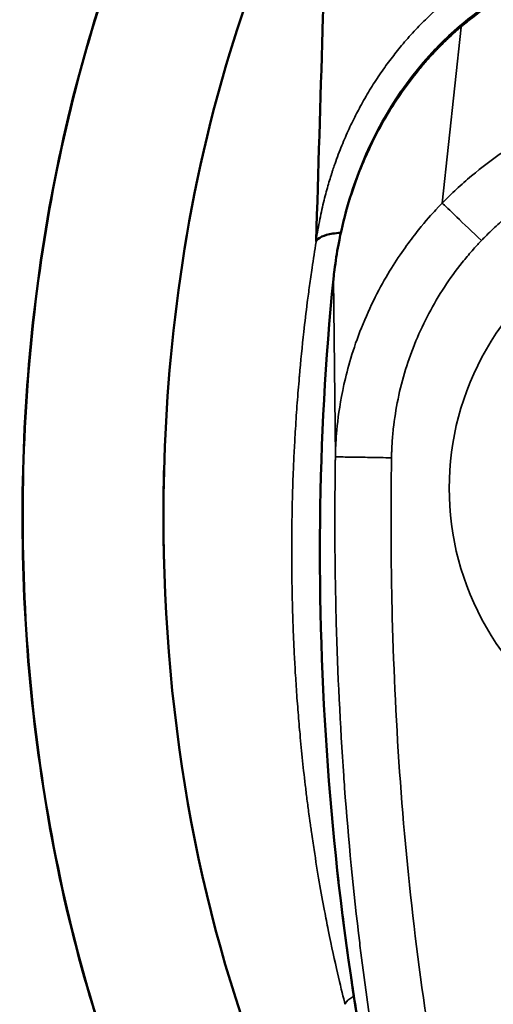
# Model space of a CAD drawing. Header units: inches. Extents: x 0 to 136, y 2 to 86.
# Tile 49 of 160: x 53.339 to 54.005, y 44.076 to 45.46. Entities that reach past the tile are written whole.
import ezdxf

# ---------------------------------------------------------------- set-up
doc = ezdxf.new("R2010")
doc.units = ezdxf.units.IN
doc.header["$LTSCALE"] = 4
doc.header["$MEASUREMENT"] = 0
doc.layers.add('Visible (ANSI)', color=7, linetype='Continuous', lineweight=50)
doc.layers.add('Visible Narrow (ANSI)', color=7, linetype='Continuous', lineweight=35)

msp = doc.modelspace()

# ---------------------------------------------------------------- linework, layer by layer
at = {"layer": 'Visible (ANSI)'}
for p, q in [((53.8616, 45.1104), (53.8616, 45.1104)), ((53.7292, 44.9223), (53.7292, 44.9223))]:
    msp.add_line(p, q, dxfattribs=at)
for points, knots in [([(53.6819, 45.9517), (53.6067, 45.8474), (53.4763, 45.6019), (53.3582, 45.157), (53.3287, 44.676), (53.3903, 44.2028), (53.5375, 43.7807), (53.715, 43.5115), (53.8372, 43.394), (53.8752, 43.3626)], [-8.710474, -8.710474, -8.710474, -8.710474, -8.407062, -8.103651, -7.80024, -7.496829, -7.193418, -6.890007, -6.759807, -6.759807, -6.759807, -6.759807]), ([(53.6822, 45.9517), (53.607, 45.8474), (53.4766, 45.6019), (53.3585, 45.157), (53.329, 44.676), (53.3906, 44.2028), (53.5378, 43.7807), (53.7152, 43.5116), (53.8373, 43.3942), (53.8751, 43.3629)], [-8.710474, -8.710474, -8.710474, -8.710474, -8.407062, -8.103651, -7.80024, -7.496829, -7.193418, -6.890007, -6.760201, -6.760201, -6.760201, -6.760201]), ([(53.7721, 43.7863), (53.7403, 43.8418), (53.7108, 43.9029), (53.5887, 44.2069), (53.5373, 44.4947), (53.5432, 44.9694), (53.5653, 45.1808), (53.6834, 45.579), (53.746, 45.6918), (53.7736, 45.7401)], [0.89061, 0.89061, 0.89061, 0.89061, 1.132262, 1.132262, 1.993995, 1.993995, 2.509347, 2.509347, 2.94579, 2.94579, 2.94579, 2.94579]), ([(53.9561, 45.4494), (53.9918, 45.4794), (54.0312, 45.506), (54.1328, 45.558), (54.1992, 45.5788), (54.3257, 45.5938), (54.3871, 45.591), (54.5015, 45.5672), (54.556, 45.5467), (54.6421, 45.4996), (54.6764, 45.4759), (54.7079, 45.4494)], [0, 0, 0, 0, 0.363344, 0.363344, 0.879122, 0.879122, 1.33461, 1.33461, 1.771003, 1.771003, 2.09084, 2.09084, 2.09084, 2.09084]), ([(53.7801, 45.0957), (53.7801, 45.0959), (53.7801, 45.096), (53.7806, 45.1002), (53.781, 45.1041), (53.783, 45.12), (53.7849, 45.1318), (53.7937, 45.1789), (53.8035, 45.2139), (53.8408, 45.3096), (53.8768, 45.3689), (53.9286, 45.4233), (53.9339, 45.4287), (53.9421, 45.4366), (53.9449, 45.4391), (53.9492, 45.443), (53.9506, 45.4442), (53.9527, 45.4461), (53.9534, 45.4468), (53.9548, 45.448), (53.9556, 45.4487), (53.9563, 45.4493)], [0.001041, 0.001041, 0.001041, 0.001041, 0.002468, 0.002468, 0.034058, 0.034058, 0.128863, 0.128863, 0.414235, 0.414235, 0.9418, 0.9418, 1.000913, 1.000913, 1.030534, 1.030534, 1.045351, 1.045351, 1.05276, 1.05276, 1.06017, 1.06017, 1.06017, 1.06017]), ([(53.7558, 45.1485), (53.757, 45.1508), (53.7595, 45.153), (53.7637, 45.1549), (53.7675, 45.1566), (53.7726, 45.158), (53.7791, 45.1591), (53.7825, 45.1596), (53.7863, 45.16), (53.7904, 45.1602)], [0, 0, 0, 0, 0.3515914, 0.3515914, 0.3515914, 0.6722212, 0.6722212, 0.6722212, 0.8411661, 0.8411661, 0.8411661, 0.8411661]), ([(54.0506, 43.3143), (54.0506, 43.3143), (54.0506, 43.3143), (54.0506, 43.3143), (54.0506, 43.3143), (54.0505, 43.3144), (54.0505, 43.3144), (54.0504, 43.3146), (54.0504, 43.3147), (54.0501, 43.3152), (54.0499, 43.3155), (54.049, 43.317), (54.0484, 43.3181), (54.0458, 43.3225), (54.0439, 43.3258), (54.0365, 43.339), (54.031, 43.349), (54.0098, 43.3893), (53.9951, 43.4202), (53.9407, 43.5457), (53.9085, 43.6435), (53.8224, 43.9615), (53.7885, 44.1872), (53.7553, 44.6403), (53.7572, 44.8702), (53.78, 45.0952)], [0.000012, 0.000012, 0.000012, 0.000012, 0.00005, 0.00005, 0.00017, 0.00017, 0.00053, 0.00053, 0.00161, 0.00161, 0.00485, 0.00485, 0.01457, 0.01457, 0.04373, 0.04373, 0.131221, 0.131221, 0.393854, 0.393854, 1.18358, 1.18358, 2.942245, 2.942245, 4.743257, 4.743257, 4.743257, 4.743257]), ([(53.5418, 44.8305), (53.5412, 44.8108), (53.5409, 44.7911), (53.5408, 44.7714), (53.5407, 44.7464), (53.541, 44.7213), (53.5417, 44.6963)], [0.021591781, 0.021591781, 0.021591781, 0.021591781, 0.022807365, 0.022807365, 0.022807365, 0.024352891, 0.024352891, 0.024352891, 0.024352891])]:
    msp.add_open_spline(points, degree=3, knots=knots, dxfattribs=at)
for points in [[(53.7737, 45.7401), (53.7677, 45.5431), (53.7617, 45.3461), (53.7557, 45.1491)], [(53.7558, 45.1485), (53.7557, 45.1483), (53.7557, 45.1485), (53.7557, 45.149)], [(53.78, 45.0952), (53.78, 45.0952), (53.78, 45.0953), (53.78, 45.0953)]]:
    msp.add_open_spline(points, degree=3, dxfattribs=at)
at = {"layer": 'Visible Narrow (ANSI)'}
for p, q in [((53.9331, 45.2019), (53.9596, 45.4495)), ((53.9595, 45.4496), (53.9596, 45.4495)), ((53.7558, 45.1485), (53.7556, 45.1474)), ((53.7828, 44.8454), (53.7802, 45.0961)), ((53.8093, 44.0877), (53.8093, 44.0877))]:
    msp.add_line(p, q, dxfattribs=at)
msp.add_ellipse((54.3344, 44.8012), major_axis=(0, -0.3915), ratio=0.999993, start_param=3.141591, end_param=6.283185, dxfattribs=at)
for points, knots in [([(54.7046, 45.4495), (54.7045, 45.4496), (54.7044, 45.4497), (54.7042, 45.4499), (54.7041, 45.45), (54.7039, 45.4501), (54.7038, 45.4502), (54.7037, 45.4503), (54.7036, 45.4504), (54.7034, 45.4505), (54.7025, 45.4512), (54.7009, 45.4526), (54.6998, 45.4535), (54.6993, 45.4539), (54.6989, 45.4542), (54.6985, 45.4545), (54.6981, 45.4549), (54.6978, 45.4552), (54.6974, 45.4555), (54.6966, 45.4561), (54.6958, 45.4568), (54.6949, 45.4574), (54.6933, 45.4588), (54.6917, 45.46), (54.69, 45.4613), (54.6896, 45.4617), (54.6891, 45.462), (54.6886, 45.4624), (54.6875, 45.4633), (54.6863, 45.4642), (54.6851, 45.4651), (54.6818, 45.4677), (54.6785, 45.4702), (54.6752, 45.4726), (54.6729, 45.4743), (54.6707, 45.4759), (54.6684, 45.4775), (54.6673, 45.4784), (54.6662, 45.4792), (54.665, 45.48), (54.6582, 45.4848), (54.6514, 45.4894), (54.6445, 45.4939), (54.6385, 45.4978), (54.6324, 45.5016), (54.6263, 45.5053), (54.6252, 45.5059), (54.6242, 45.5065), (54.6232, 45.5071), (54.616, 45.5114), (54.6087, 45.5155), (54.6014, 45.5195), (54.5949, 45.5229), (54.5883, 45.5263), (54.5817, 45.5296), (54.5808, 45.5301), (54.5798, 45.5305), (54.5789, 45.5309), (54.5645, 45.538), (54.5496, 45.5444), (54.5345, 45.5503), (54.5338, 45.5505), (54.533, 45.5508), (54.5322, 45.5511), (54.5164, 45.5572), (54.5005, 45.5625), (54.4842, 45.5671), (54.4683, 45.5716), (54.452, 45.5754), (54.4356, 45.5786), (54.4352, 45.5786), (54.4349, 45.5787), (54.4345, 45.5788), (54.4179, 45.5819), (54.4012, 45.5842), (54.3844, 45.5858), (54.367, 45.5875), (54.3496, 45.5883), (54.3321, 45.5883), (54.2977, 45.5883), (54.2632, 45.5851), (54.2298, 45.5789), (54.2296, 45.5788), (54.2294, 45.5788), (54.2292, 45.5787), (54.2122, 45.5755), (54.1956, 45.5716), (54.1791, 45.5669), (54.1633, 45.5624), (54.1477, 45.5572), (54.1323, 45.5514), (54.1315, 45.5511), (54.1308, 45.5508), (54.13, 45.5505), (54.1149, 45.5447), (54.1, 45.5382), (54.0856, 45.5312), (54.0705, 45.5239), (54.0559, 45.5161), (54.0415, 45.5075), (54.0405, 45.5069), (54.0395, 45.5063), (54.0384, 45.5057), (54.0251, 45.4977), (54.0119, 45.4891), (53.9991, 45.48), (53.9981, 45.4793), (53.997, 45.4785), (53.9959, 45.4777), (53.989, 45.4728), (53.9822, 45.4677), (53.9756, 45.4625), (53.9722, 45.4598), (53.9689, 45.4572), (53.9656, 45.4545), (53.9652, 45.4542), (53.9647, 45.4538), (53.9643, 45.4535), (53.9635, 45.4528), (53.9627, 45.4522), (53.9619, 45.4515), (53.9615, 45.4512), (53.9611, 45.4508), (53.9607, 45.4505), (53.9603, 45.4502), (53.9599, 45.4499), (53.9596, 45.4495)], [0, 0, 0, 0, 0.001953, 0.001953, 0.001953, 0.00293, 0.00293, 0.00293, 0.003556, 0.003556, 0.003556, 0.007812, 0.007812, 0.007812, 0.009654, 0.009654, 0.009654, 0.011719, 0.011719, 0.011719, 0.015625, 0.015625, 0.015625, 0.023438, 0.023438, 0.023438, 0.025671, 0.025671, 0.025671, 0.03125, 0.03125, 0.03125, 0.046875, 0.046875, 0.046875, 0.057287, 0.057287, 0.057287, 0.0625, 0.0625, 0.0625, 0.09375, 0.09375, 0.09375, 0.120533, 0.120533, 0.120533, 0.125, 0.125, 0.125, 0.15625, 0.15625, 0.15625, 0.18376, 0.18376, 0.18376, 0.1875, 0.1875, 0.1875, 0.246995, 0.246995, 0.246995, 0.25, 0.25, 0.25, 0.3125, 0.3125, 0.3125, 0.373653, 0.373653, 0.373653, 0.375, 0.375, 0.375, 0.436673, 0.436673, 0.436673, 0.5, 0.5, 0.5, 0.625, 0.625, 0.625, 0.625757, 0.625757, 0.625757, 0.689311, 0.689311, 0.689311, 0.75, 0.75, 0.75, 0.752989, 0.752989, 0.752989, 0.8125, 0.8125, 0.8125, 0.875, 0.875, 0.875, 0.879472, 0.879472, 0.879472, 0.9375, 0.9375, 0.9375, 0.942393, 0.942393, 0.942393, 0.974061, 0.974061, 0.974061, 0.990024, 0.990024, 0.990024, 0.992188, 0.992188, 0.992188, 0.996094, 0.996094, 0.996094, 0.998047, 0.998047, 0.998047, 1, 1, 1, 1]), ([(53.7557, 45.149), (53.7572, 45.1598), (53.759, 45.1699), (53.7609, 45.1794), (53.7628, 45.1889), (53.7648, 45.1978), (53.7668, 45.206), (53.7689, 45.2142), (53.771, 45.2218), (53.773, 45.2287), (53.774, 45.2321), (53.7749, 45.2354), (53.776, 45.2386), (53.7765, 45.2402), (53.777, 45.2418), (53.7774, 45.2432), (53.7778, 45.2445), (53.7782, 45.2457), (53.7788, 45.2475), (53.7794, 45.2493), (53.7803, 45.2519), (53.7811, 45.2542), (53.7819, 45.2565), (53.7826, 45.2586), (53.7834, 45.2607), (53.7849, 45.265), (53.7865, 45.2693), (53.7881, 45.2735), (53.7914, 45.282), (53.7947, 45.29), (53.7981, 45.2977), (53.8015, 45.3054), (53.805, 45.3128), (53.8086, 45.32), (53.8104, 45.3236), (53.8122, 45.3271), (53.8139, 45.3304), (53.8156, 45.3337), (53.8173, 45.3368), (53.8193, 45.3404), (53.8212, 45.344), (53.8236, 45.3482), (53.8259, 45.3521), (53.8282, 45.3561), (53.8304, 45.3598), (53.8327, 45.3635), (53.8372, 45.3708), (53.8419, 45.378), (53.8467, 45.385), (53.8515, 45.392), (53.8564, 45.3987), (53.8612, 45.405), (53.866, 45.4113), (53.8706, 45.4171), (53.876, 45.4236), (53.8813, 45.43), (53.8875, 45.437), (53.8936, 45.4435), (53.8996, 45.45), (53.9056, 45.4561), (53.9117, 45.462), (53.9239, 45.4737), (53.9364, 45.4846), (53.9491, 45.4945)], [0, 0, 0, 0, 0.0625, 0.0625, 0.0625, 0.125, 0.125, 0.125, 0.1875, 0.1875, 0.1875, 0.21875, 0.21875, 0.21875, 0.234375, 0.234375, 0.234375, 0.25, 0.25, 0.25, 0.265625, 0.265625, 0.265625, 0.28125, 0.28125, 0.28125, 0.3125, 0.3125, 0.3125, 0.375, 0.375, 0.375, 0.4375, 0.4375, 0.4375, 0.46875, 0.46875, 0.46875, 0.5, 0.5, 0.5, 0.53125, 0.53125, 0.53125, 0.5625, 0.5625, 0.5625, 0.625, 0.625, 0.625, 0.6875, 0.6875, 0.6875, 0.75, 0.75, 0.75, 0.8125, 0.8125, 0.8125, 0.875, 0.875, 0.875, 1, 1, 1, 1]), ([(53.9595, 45.4496), (53.959, 45.4492), (53.958, 45.4483), (53.957, 45.4475), (53.9556, 45.4462), (53.9536, 45.4445), (53.952, 45.443), (53.9503, 45.4416), (53.9433, 45.4352), (53.9364, 45.4286), (53.9305, 45.4227), (53.9254, 45.4175), (53.9226, 45.4146), (53.9161, 45.4076), (53.9086, 45.3993), (53.8952, 45.3834), (53.8767, 45.359), (53.8555, 45.3265), (53.8388, 45.2957), (53.8275, 45.2717), (53.8189, 45.2518), (53.8122, 45.2343), (53.8077, 45.2211), (53.8053, 45.2138), (53.8031, 45.2071), (53.8024, 45.2048), (53.801, 45.2), (53.7987, 45.1922), (53.7953, 45.1798), (53.7921, 45.1667), (53.7899, 45.1567), (53.7888, 45.1512), (53.7877, 45.1459), (53.7875, 45.1447), (53.7869, 45.1416), (53.786, 45.1365), (53.7848, 45.1298), (53.7837, 45.1227), (53.783, 45.1179), (53.7824, 45.114), (53.7822, 45.1126), (53.7817, 45.1089), (53.7813, 45.1055), (53.7808, 45.101), (53.7805, 45.0991), (53.7804, 45.0974), (53.7802, 45.0961)], [0, 0, 0, 0, 0.03125, 0.0625, 0.078125, 0.09375, 0.109375, 0.125, 0.15625, 0.1875, 0.21875, 0.234375, 0.25, 0.265625, 0.28125, 0.3125, 0.375, 0.4375, 0.5, 0.53125, 0.5625, 0.59375, 0.609375, 0.617188, 0.625, 0.632812, 0.640625, 0.65625, 0.6875, 0.71875, 0.734375, 0.742188, 0.75, 0.757812, 0.765625, 0.78125, 0.8125, 0.828125, 0.84375, 0.851562, 0.859375, 0.875, 0.90625, 0.921875, 0.9375, 1, 1, 1, 1]), ([(54.7352, 45.202), (54.7323, 45.205), (54.7288, 45.2085), (54.7253, 45.2119), (54.7219, 45.2153), (54.7186, 45.2184), (54.7152, 45.2216), (54.7085, 45.2279), (54.7014, 45.234), (54.6943, 45.24), (54.6801, 45.252), (54.6654, 45.2632), (54.6501, 45.2736), (54.6348, 45.284), (54.619, 45.2937), (54.6026, 45.3027), (54.5862, 45.3116), (54.5692, 45.3198), (54.552, 45.3271), (54.5176, 45.3416), (54.4824, 45.3524), (54.4461, 45.3598), (54.4097, 45.3672), (54.3721, 45.371), (54.3348, 45.3711), (54.2975, 45.3711), (54.2605, 45.3675), (54.2239, 45.3601), (54.1874, 45.3528), (54.1514, 45.3418), (54.117, 45.3273), (54.0998, 45.3201), (54.0831, 45.3121), (54.0668, 45.3032), (54.0504, 45.2944), (54.0346, 45.2847), (54.0191, 45.2742), (54.0037, 45.2637), (53.9887, 45.2524), (53.9743, 45.2402), (53.967, 45.2342), (53.96, 45.2279), (53.9532, 45.2216), (53.9498, 45.2184), (53.9465, 45.2153), (53.943, 45.2119), (53.9396, 45.2085), (53.936, 45.205), (53.9331, 45.202)], [0.0000332, 0.0000332, 0.0000332, 0.0000332, 0.015625, 0.015625, 0.015625, 0.03125, 0.03125, 0.03125, 0.0625, 0.0625, 0.0625, 0.125, 0.125, 0.125, 0.1875, 0.1875, 0.1875, 0.25, 0.25, 0.25, 0.375, 0.375, 0.375, 0.5, 0.5, 0.5, 0.625, 0.625, 0.625, 0.75, 0.75, 0.75, 0.8125, 0.8125, 0.8125, 0.875, 0.875, 0.875, 0.9375, 0.9375, 0.9375, 0.96875, 0.96875, 0.96875, 0.984375, 0.984375, 0.984375, 0.999971, 0.999971, 0.999971, 0.999971]), ([(53.9882, 45.1494), (53.9884, 45.1495), (53.9885, 45.1497), (53.9887, 45.1499), (53.9888, 45.15), (53.989, 45.1502), (53.9892, 45.1504), (53.9906, 45.1519), (53.992, 45.1533), (53.9935, 45.1548), (53.9964, 45.1577), (53.9993, 45.1606), (54.0022, 45.1634), (54.0081, 45.1691), (54.0142, 45.1746), (54.0204, 45.18), (54.0266, 45.1853), (54.033, 45.1906), (54.0395, 45.1956), (54.0459, 45.2007), (54.0525, 45.2055), (54.0592, 45.2102), (54.086, 45.229), (54.1143, 45.2448), (54.1443, 45.2577), (54.1518, 45.2609), (54.1594, 45.264), (54.1671, 45.2668), (54.1748, 45.2697), (54.1826, 45.2724), (54.1904, 45.2748), (54.2061, 45.2798), (54.2218, 45.2838), (54.2378, 45.2871), (54.2696, 45.2936), (54.302, 45.297), (54.3349, 45.2969), (54.3514, 45.2969), (54.3679, 45.296), (54.3842, 45.2943), (54.4005, 45.2926), (54.4165, 45.2901), (54.4324, 45.2868), (54.4641, 45.2802), (54.495, 45.2705), (54.525, 45.2575), (54.54, 45.251), (54.5549, 45.2436), (54.5691, 45.2357), (54.5833, 45.2277), (54.5971, 45.219), (54.6103, 45.2097), (54.6235, 45.2004), (54.6363, 45.1905), (54.6485, 45.1798), (54.6547, 45.1745), (54.6607, 45.169), (54.6666, 45.1634), (54.6695, 45.1606), (54.6724, 45.1577), (54.6753, 45.1548), (54.6767, 45.1533), (54.6782, 45.1519), (54.6796, 45.1504), (54.6798, 45.1502), (54.6799, 45.15), (54.6801, 45.1499), (54.6803, 45.1497), (54.6804, 45.1495), (54.6806, 45.1494)], [0, 0, 0, 0, 0.000848, 0.000848, 0.000848, 0.001837, 0.001837, 0.001837, 0.009744, 0.009744, 0.009744, 0.025559, 0.025559, 0.025559, 0.057188, 0.057188, 0.057188, 0.088818, 0.088818, 0.088818, 0.120447, 0.120447, 0.120447, 0.246965, 0.246965, 0.246965, 0.278594, 0.278594, 0.278594, 0.310224, 0.310224, 0.310224, 0.373482, 0.373482, 0.373482, 0.5, 0.5, 0.5, 0.563259, 0.563259, 0.563259, 0.626518, 0.626518, 0.626518, 0.753033, 0.753033, 0.753033, 0.816294, 0.816294, 0.816294, 0.87955, 0.87955, 0.87955, 0.942808, 0.942808, 0.942808, 0.974438, 0.974438, 0.974438, 0.990256, 0.990256, 0.990256, 0.998163, 0.998163, 0.998163, 0.999151, 0.999151, 0.999151, 1, 1, 1, 1]), ([(53.9331, 45.202), (53.933, 45.2018), (53.93, 45.1988), (53.9243, 45.1927), (53.9186, 45.1866), (53.9103, 45.1774), (53.8999, 45.1645), (53.8896, 45.1516), (53.8772, 45.1351), (53.864, 45.1143), (53.8575, 45.1039), (53.8507, 45.0925), (53.8439, 45.0796), (53.837, 45.0667), (53.8302, 45.0525), (53.824, 45.0379), (53.8178, 45.0232), (53.8122, 45.0083), (53.8077, 44.9944), (53.8032, 44.9805), (53.7997, 44.9677), (53.7969, 44.9557), (53.7911, 44.9319), (53.788, 44.9115), (53.7861, 44.8951), (53.7842, 44.8788), (53.7835, 44.8663), (53.7831, 44.858), (53.7828, 44.8497), (53.7828, 44.8455), (53.7828, 44.8454)], [0, 0, 0, 0, 0.125, 0.125, 0.125, 0.25, 0.25, 0.25, 0.375, 0.375, 0.375, 0.4375, 0.4375, 0.4375, 0.5, 0.5, 0.5, 0.5625, 0.5625, 0.5625, 0.625, 0.625, 0.625, 0.75, 0.75, 0.75, 0.875, 0.875, 0.875, 0.9999999, 0.9999999, 0.9999999, 0.9999999]), ([(53.9331, 45.202), (53.9364, 45.1989), (53.951, 45.1849), (53.9758, 45.1612), (53.9882, 45.1494)], [0.0000673, 0.0000673, 0.0000673, 0.0000673, 0.5, 0.9999999, 0.9999999, 0.9999999, 0.9999999]), ([(53.7964, 44.076), (53.794, 44.0855), (53.7909, 44.0981), (53.7872, 44.114), (53.7835, 44.1299), (53.7792, 44.149), (53.7746, 44.1713), (53.774, 44.1744), (53.7734, 44.1775), (53.7727, 44.1807), (53.771, 44.1891), (53.7693, 44.198), (53.7675, 44.2073), (53.7651, 44.2201), (53.7626, 44.2337), (53.7601, 44.248), (53.7576, 44.2624), (53.7552, 44.2775), (53.7527, 44.2935), (53.7515, 44.3015), (53.7502, 44.3098), (53.7491, 44.318), (53.7489, 44.3194), (53.7487, 44.3208), (53.7485, 44.3223), (53.7481, 44.325), (53.7477, 44.3278), (53.7473, 44.3307), (53.7467, 44.3351), (53.746, 44.3398), (53.7455, 44.3437), (53.745, 44.3476), (53.7446, 44.3507), (53.7441, 44.354), (53.7437, 44.3574), (53.7433, 44.3609), (53.7428, 44.3643), (53.742, 44.3712), (53.7411, 44.3778), (53.7404, 44.3844), (53.7388, 44.3976), (53.7374, 44.4105), (53.7361, 44.4231), (53.7348, 44.4357), (53.7336, 44.4479), (53.7326, 44.4597), (53.7325, 44.4604), (53.7324, 44.4611), (53.7324, 44.4618), (53.7314, 44.4729), (53.7305, 44.4837), (53.7297, 44.4942), (53.7288, 44.5054), (53.728, 44.5162), (53.7274, 44.5267), (53.7267, 44.5371), (53.7261, 44.5473), (53.7255, 44.5571), (53.725, 44.5669), (53.7245, 44.5764), (53.7241, 44.5854), (53.7239, 44.59), (53.7237, 44.5944), (53.7236, 44.5989), (53.7235, 44.6011), (53.7234, 44.6034), (53.7233, 44.6054), (53.7232, 44.6074), (53.7232, 44.6092), (53.7231, 44.6118), (53.723, 44.6145), (53.7229, 44.618), (53.7228, 44.6213), (53.7227, 44.6246), (53.7226, 44.6277), (53.7225, 44.6308), (53.7223, 44.6369), (53.7221, 44.6432), (53.722, 44.6494), (53.7217, 44.6618), (53.7216, 44.6739), (53.7214, 44.6858), (53.7213, 44.6977), (53.7213, 44.7095), (53.7213, 44.721), (53.7213, 44.7226), (53.7214, 44.7241), (53.7214, 44.7256), (53.7214, 44.7356), (53.7215, 44.7455), (53.7217, 44.7552), (53.722, 44.7775), (53.7226, 44.7992), (53.7234, 44.82), (53.7238, 44.8304), (53.7242, 44.8405), (53.7247, 44.8507), (53.725, 44.8558), (53.7252, 44.8609), (53.7255, 44.8657), (53.7258, 44.8704), (53.726, 44.8749), (53.7263, 44.8804), (53.7267, 44.8859), (53.7271, 44.8925), (53.7275, 44.8987), (53.7279, 44.905), (53.7283, 44.9109), (53.7287, 44.9168), (53.7296, 44.9287), (53.7306, 44.9407), (53.7316, 44.9524), (53.7318, 44.9546), (53.732, 44.9568), (53.7321, 44.959), (53.734, 44.9802), (53.7361, 45.0008), (53.7383, 45.021), (53.7399, 45.035), (53.7416, 45.0488), (53.7433, 45.0624), (53.7443, 45.0704), (53.7454, 45.0782), (53.7464, 45.086), (53.7476, 45.0943), (53.7488, 45.1026), (53.75, 45.1109), (53.7518, 45.1233), (53.7537, 45.1354), (53.7556, 45.1474)], [0, 0, 0, 0, 0.0625, 0.0625, 0.0625, 0.125, 0.125, 0.125, 0.133538, 0.133538, 0.133538, 0.15625, 0.15625, 0.15625, 0.1875, 0.1875, 0.1875, 0.21875, 0.21875, 0.21875, 0.234375, 0.234375, 0.234375, 0.237026, 0.237026, 0.237026, 0.242188, 0.242188, 0.242188, 0.25, 0.25, 0.25, 0.257812, 0.257812, 0.257812, 0.265625, 0.265625, 0.265625, 0.28125, 0.28125, 0.28125, 0.3125, 0.3125, 0.3125, 0.34375, 0.34375, 0.34375, 0.345616, 0.345616, 0.345616, 0.375, 0.375, 0.375, 0.40625, 0.40625, 0.40625, 0.4375, 0.4375, 0.4375, 0.46875, 0.46875, 0.46875, 0.484375, 0.484375, 0.484375, 0.492188, 0.492188, 0.492188, 0.5, 0.5, 0.5, 0.507812, 0.507812, 0.507812, 0.515625, 0.515625, 0.515625, 0.53125, 0.53125, 0.53125, 0.5625, 0.5625, 0.5625, 0.59375, 0.59375, 0.59375, 0.597885, 0.597885, 0.597885, 0.625, 0.625, 0.625, 0.6875, 0.6875, 0.6875, 0.71875, 0.71875, 0.71875, 0.734375, 0.734375, 0.734375, 0.75, 0.75, 0.75, 0.765625, 0.765625, 0.765625, 0.78125, 0.78125, 0.78125, 0.8125, 0.8125, 0.8125, 0.818315, 0.818315, 0.818315, 0.875, 0.875, 0.875, 0.914494, 0.914494, 0.914494, 0.9375, 0.9375, 0.9375, 0.962391, 0.962391, 0.962391, 1, 1, 1, 1]), ([(53.8618, 44.8441), (53.8618, 44.8443), (53.8618, 44.8445), (53.8618, 44.8447), (53.8618, 44.8456), (53.8618, 44.8465), (53.8618, 44.8474), (53.8619, 44.8492), (53.8619, 44.851), (53.862, 44.8528), (53.8621, 44.8563), (53.8623, 44.8599), (53.8625, 44.8634), (53.863, 44.8705), (53.8636, 44.8776), (53.8643, 44.8847), (53.8659, 44.8988), (53.8681, 44.9128), (53.8709, 44.9267), (53.8738, 44.9405), (53.8773, 44.9543), (53.8815, 44.968), (53.8857, 44.9816), (53.8906, 44.9951), (53.8961, 45.0083), (53.9015, 45.0215), (53.9076, 45.0344), (53.9143, 45.047), (53.921, 45.0597), (53.9283, 45.072), (53.9362, 45.084), (53.944, 45.0959), (53.9524, 45.1075), (53.9613, 45.1186), (53.9658, 45.1242), (53.9704, 45.1297), (53.9751, 45.1351), (53.9775, 45.1378), (53.9799, 45.1404), (53.9823, 45.1431), (53.9835, 45.1444), (53.9847, 45.1457), (53.986, 45.147), (53.9866, 45.1477), (53.9872, 45.1483), (53.9878, 45.149), (53.9879, 45.1491), (53.9881, 45.1492), (53.9882, 45.1494)], [0, 0, 0, 0, 0.0018574, 0.0018574, 0.0018574, 0.0097655, 0.0097655, 0.0097655, 0.0255815, 0.0255815, 0.0255815, 0.0572136, 0.0572136, 0.0572136, 0.1204778, 0.1204778, 0.1204778, 0.2470061, 0.2470061, 0.2470061, 0.3735345, 0.3735345, 0.3735345, 0.5000628, 0.5000628, 0.5000628, 0.6265911, 0.6265911, 0.6265911, 0.7531195, 0.7531195, 0.7531195, 0.8796478, 0.8796478, 0.8796478, 0.942912, 0.942912, 0.942912, 0.9745441, 0.9745441, 0.9745441, 0.9903601, 0.9903601, 0.9903601, 0.9982681, 0.9982681, 0.9982681, 0.9999575, 0.9999575, 0.9999575, 0.9999575]), ([(53.7802, 45.0961), (53.7797, 45.0907), (53.7791, 45.0853), (53.7786, 45.0798), (53.7783, 45.0771), (53.7781, 45.0743), (53.7778, 45.0716), (53.7777, 45.0703), (53.7776, 45.069), (53.7774, 45.0675), (53.7773, 45.0661), (53.7771, 45.0645), (53.777, 45.0634), (53.7769, 45.0623), (53.7769, 45.0618), (53.7768, 45.061), (53.7767, 45.0603), (53.7767, 45.0592), (53.7766, 45.0582), (53.7764, 45.056), (53.7762, 45.0537), (53.7759, 45.051), (53.7757, 45.0483), (53.7754, 45.0452), (53.7751, 45.0418), (53.775, 45.0402), (53.7748, 45.0385), (53.7747, 45.0365), (53.7745, 45.0345), (53.7743, 45.0323), (53.7742, 45.0306), (53.774, 45.029), (53.7739, 45.0279), (53.7738, 45.0266), (53.7737, 45.0254), (53.7736, 45.024), (53.7735, 45.0226), (53.7733, 45.0198), (53.7731, 45.0172), (53.7729, 45.0145), (53.7724, 45.0091), (53.772, 45.0037), (53.7716, 44.9982), (53.7708, 44.9872), (53.77, 44.9758), (53.7693, 44.965), (53.7686, 44.9542), (53.768, 44.9438), (53.7674, 44.9331), (53.7668, 44.9224), (53.7662, 44.9115), (53.7657, 44.9005), (53.7652, 44.8896), (53.7647, 44.8786), (53.7642, 44.8672), (53.7638, 44.8558), (53.7634, 44.844), (53.7631, 44.8332), (53.7627, 44.8224), (53.7625, 44.8126), (53.7622, 44.8024), (53.762, 44.7922), (53.7618, 44.7816), (53.7617, 44.7709), (53.7613, 44.7495), (53.7612, 44.7279), (53.7612, 44.7058), (53.7613, 44.6837), (53.7615, 44.6611), (53.7619, 44.6379), (53.7621, 44.6264), (53.7624, 44.6147), (53.7627, 44.603), (53.7629, 44.5972), (53.763, 44.5913), (53.7632, 44.5853), (53.7634, 44.5792), (53.7636, 44.5729), (53.7638, 44.5674), (53.764, 44.5618), (53.7642, 44.5571), (53.7644, 44.5521), (53.7646, 44.5471), (53.7648, 44.5419), (53.765, 44.5367), (53.7655, 44.5262), (53.766, 44.5158), (53.7665, 44.5052), (53.7676, 44.4839), (53.7688, 44.462), (53.7703, 44.4396), (53.7711, 44.4284), (53.7719, 44.417), (53.7727, 44.4055), (53.7736, 44.3941), (53.7745, 44.3824), (53.7755, 44.3707), (53.7765, 44.3589), (53.7775, 44.3471), (53.7786, 44.335), (53.7792, 44.329), (53.7798, 44.3229), (53.7804, 44.3169), (53.7806, 44.3139), (53.7809, 44.3109), (53.7812, 44.3078), (53.7816, 44.3046), (53.7819, 44.3012), (53.7822, 44.2986), (53.7824, 44.2959), (53.7826, 44.2941), (53.7828, 44.2919), (53.7831, 44.2898), (53.7833, 44.2875), (53.7835, 44.2852), (53.784, 44.2806), (53.7845, 44.276), (53.785, 44.2713), (53.786, 44.262), (53.7871, 44.2523), (53.7883, 44.2422), (53.7894, 44.2322), (53.7907, 44.2219), (53.792, 44.2113), (53.7933, 44.2007), (53.7947, 44.1898), (53.7962, 44.1785), (53.7992, 44.1561), (53.8025, 44.1325), (53.8063, 44.1075), (53.8081, 44.0951), (53.8101, 44.0822), (53.8122, 44.0694), (53.8133, 44.0629), (53.8143, 44.0564), (53.8155, 44.0496), (53.8166, 44.0428), (53.8179, 44.0356), (53.8189, 44.0295), (53.82, 44.0233), (53.8209, 44.018), (53.8219, 44.0126), (53.8229, 44.0071), (53.8239, 44.0014), (53.8249, 43.9957), (53.827, 43.9844), (53.8291, 43.9733), (53.8313, 43.9621), (53.8335, 43.9509), (53.8357, 43.9397), (53.838, 43.9286), (53.8402, 43.9175), (53.8425, 43.9066), (53.8449, 43.8953), (53.8474, 43.8839), (53.85, 43.8721), (53.8526, 43.8606), (53.8552, 43.8491), (53.8578, 43.838), (53.8604, 43.8268), (53.8631, 43.8157), (53.8658, 43.8047), (53.8685, 43.7939), (53.8699, 43.7885), (53.8712, 43.7831), (53.8726, 43.7777), (53.8733, 43.775), (53.874, 43.7723), (53.8747, 43.7697), (53.8753, 43.7672), (53.8759, 43.7648), (53.8767, 43.7618), (53.8775, 43.7588), (53.8785, 43.7551), (53.8794, 43.7517), (53.8803, 43.7483), (53.8812, 43.745), (53.8821, 43.7418), (53.8838, 43.7352), (53.8857, 43.7287), (53.8875, 43.7222), (53.8911, 43.7093), (53.8946, 43.6968), (53.8982, 43.6846), (53.9055, 43.6602), (53.9127, 43.637), (53.9199, 43.6151), (53.9235, 43.6042), (53.9271, 43.5936), (53.9306, 43.5833), (53.9342, 43.573), (53.9377, 43.563), (53.9412, 43.5533), (53.9448, 43.5436), (53.9483, 43.5341), (53.9517, 43.5251), (53.9534, 43.5206), (53.9551, 43.5162), (53.9569, 43.5117), (53.9577, 43.5095), (53.9586, 43.5072), (53.9594, 43.5052), (53.9602, 43.5032), (53.9609, 43.5015), (53.962, 43.4987), (53.9631, 43.496), (53.9646, 43.4923), (53.966, 43.4888), (53.9674, 43.4854), (53.9687, 43.4822), (53.97, 43.479), (53.9726, 43.4726), (53.9753, 43.4662), (53.978, 43.4598), (53.9835, 43.4471), (53.9888, 43.435), (53.9943, 43.4231), (53.9997, 43.4113), (54.0052, 43.3998), (54.0107, 43.3886), (54.0161, 43.3775), (54.0216, 43.3667), (54.0271, 43.3563), (54.0326, 43.346), (54.0382, 43.3359), (54.0437, 43.3262), (54.046, 43.3222), (54.0483, 43.3182), (54.0506, 43.3143)], [0, 0, 0, 0, 0.0039062, 0.0039062, 0.0039062, 0.0058594, 0.0058594, 0.0058594, 0.0068359, 0.0068359, 0.0068359, 0.0078125, 0.0078125, 0.0078125, 0.0087891, 0.0087891, 0.0087891, 0.0097656, 0.0097656, 0.0097656, 0.0117188, 0.0117188, 0.0117188, 0.0136719, 0.0136719, 0.0136719, 0.0146484, 0.0146484, 0.0146484, 0.015625, 0.015625, 0.015625, 0.0166016, 0.0166016, 0.0166016, 0.0175781, 0.0175781, 0.0175781, 0.0195312, 0.0195312, 0.0195312, 0.0234375, 0.0234375, 0.0234375, 0.03125, 0.03125, 0.03125, 0.0390625, 0.0390625, 0.0390625, 0.046875, 0.046875, 0.046875, 0.0546875, 0.0546875, 0.0546875, 0.0625, 0.0625, 0.0625, 0.0703125, 0.0703125, 0.0703125, 0.078125, 0.078125, 0.078125, 0.09375, 0.09375, 0.09375, 0.109375, 0.109375, 0.109375, 0.1171875, 0.1171875, 0.1171875, 0.1210938, 0.1210938, 0.1210938, 0.125, 0.125, 0.125, 0.1289062, 0.1289062, 0.1289062, 0.1328125, 0.1328125, 0.1328125, 0.140625, 0.140625, 0.140625, 0.15625, 0.15625, 0.15625, 0.1640625, 0.1640625, 0.1640625, 0.171875, 0.171875, 0.171875, 0.1796875, 0.1796875, 0.1796875, 0.1835938, 0.1835938, 0.1835938, 0.1855469, 0.1855469, 0.1855469, 0.1875, 0.1875, 0.1875, 0.1894531, 0.1894531, 0.1894531, 0.1914062, 0.1914062, 0.1914062, 0.1953125, 0.1953125, 0.1953125, 0.203125, 0.203125, 0.203125, 0.2109375, 0.2109375, 0.2109375, 0.21875, 0.21875, 0.21875, 0.234375, 0.234375, 0.234375, 0.2421875, 0.2421875, 0.2421875, 0.2460938, 0.2460938, 0.2460938, 0.25, 0.25, 0.25, 0.2539062, 0.2539062, 0.2539062, 0.2578125, 0.2578125, 0.2578125, 0.265625, 0.265625, 0.265625, 0.2734375, 0.2734375, 0.2734375, 0.28125, 0.28125, 0.28125, 0.2890625, 0.2890625, 0.2890625, 0.296875, 0.296875, 0.296875, 0.3046875, 0.3046875, 0.3046875, 0.3085938, 0.3085938, 0.3085938, 0.3105469, 0.3105469, 0.3105469, 0.3125, 0.3125, 0.3125, 0.3144531, 0.3144531, 0.3144531, 0.3164062, 0.3164062, 0.3164062, 0.3203125, 0.3203125, 0.3203125, 0.328125, 0.328125, 0.328125, 0.34375, 0.34375, 0.34375, 0.3515625, 0.3515625, 0.3515625, 0.359375, 0.359375, 0.359375, 0.3671875, 0.3671875, 0.3671875, 0.3710938, 0.3710938, 0.3710938, 0.3730469, 0.3730469, 0.3730469, 0.375, 0.375, 0.375, 0.3769531, 0.3769531, 0.3769531, 0.3789062, 0.3789062, 0.3789062, 0.3828125, 0.3828125, 0.3828125, 0.390625, 0.390625, 0.390625, 0.3984375, 0.3984375, 0.3984375, 0.40625, 0.40625, 0.40625, 0.4140625, 0.4140625, 0.4140625, 0.4173407, 0.4173407, 0.4173407, 0.4173407]), ([(53.7828, 44.8454), (53.7827, 44.8431), (53.7827, 44.8407), (53.7826, 44.8383), (53.7825, 44.8285), (53.7824, 44.8187), (53.7823, 44.8089), (53.7821, 44.7892), (53.782, 44.7696), (53.782, 44.75), (53.7821, 44.7107), (53.7826, 44.6715), (53.7835, 44.6322), (53.7837, 44.6257), (53.7838, 44.6192), (53.784, 44.6127), (53.786, 44.5406), (53.7895, 44.4689), (53.7945, 44.3971), (53.7949, 44.3915), (53.7953, 44.386), (53.7957, 44.3804), (53.8011, 44.3077), (53.8081, 44.2349), (53.817, 44.1622), (53.8175, 44.1575), (53.8181, 44.1529), (53.8187, 44.1483), (53.8279, 44.0746), (53.8391, 44.0009), (53.8526, 43.9275), (53.8533, 43.9238), (53.854, 43.9201), (53.8547, 43.9164), (53.8619, 43.8779), (53.8698, 43.8394), (53.8784, 43.801), (53.8865, 43.7654), (53.8952, 43.7298), (53.9047, 43.6943), (53.9054, 43.6916), (53.9061, 43.6889), (53.9069, 43.6861), (53.9166, 43.6502), (53.9271, 43.6145), (53.9387, 43.5788), (53.9394, 43.5766), (53.9401, 43.5743), (53.9409, 43.572), (53.9527, 43.5359), (53.9656, 43.5), (53.9798, 43.4644), (53.9805, 43.4626), (53.9812, 43.4608), (53.982, 43.459), (53.9965, 43.4229), (54.0124, 43.3872), (54.0305, 43.3519), (54.0312, 43.3506), (54.0319, 43.3493), (54.0326, 43.348), (54.0407, 43.3322), (54.0493, 43.3164), (54.0585, 43.3008)], [0.0000003, 0.0000003, 0.0000003, 0.0000003, 0.0019141, 0.0019141, 0.0019141, 0.0098229, 0.0098229, 0.0098229, 0.0256457, 0.0256457, 0.0256457, 0.0572664, 0.0572664, 0.0572664, 0.0625, 0.0625, 0.0625, 0.120503, 0.120503, 0.120503, 0.125, 0.125, 0.125, 0.1837556, 0.1837556, 0.1837556, 0.1875, 0.1875, 0.1875, 0.2470046, 0.2470046, 0.2470046, 0.25, 0.25, 0.25, 0.28125, 0.28125, 0.28125, 0.3102524, 0.3102524, 0.3102524, 0.3125, 0.3125, 0.3125, 0.3418781, 0.3418781, 0.3418781, 0.34375, 0.34375, 0.34375, 0.3735018, 0.3735018, 0.3735018, 0.375, 0.375, 0.375, 0.405127, 0.405127, 0.405127, 0.40625, 0.40625, 0.40625, 0.4197329, 0.4197329, 0.4197329, 0.4197329]), ([(53.7828, 44.8454), (53.7829, 44.8454), (53.7846, 44.8454), (53.7891, 44.8453), (53.7917, 44.8453), (53.7953, 44.8452), (53.8, 44.8451), (53.8019, 44.8451), (53.804, 44.8451), (53.8064, 44.845), (53.8132, 44.8449), (53.8218, 44.8448), (53.8318, 44.8446), (53.8408, 44.8444), (53.851, 44.8443), (53.8618, 44.8441)], [0, 0, 0, 0, 0.317423, 0.317423, 0.317423, 0.5, 0.5, 0.5, 0.575555, 0.575555, 0.575555, 0.799522, 0.799522, 0.799522, 1, 1, 1, 1]), ([(54.807, 44.8441), (54.807, 44.8418), (54.8071, 44.8395), (54.8073, 44.8276), (54.8074, 44.8181), (54.8077, 44.7894), (54.8078, 44.7703), (54.8077, 44.7129), (54.8072, 44.6747), (54.8046, 44.5601), (54.8012, 44.484), (54.7907, 44.3323), (54.7837, 44.2566), (54.7657, 44.1059), (54.7547, 44.0308), (54.7279, 43.8813), (54.712, 43.8069), (54.6832, 43.696), (54.6728, 43.6591), (54.6498, 43.5857), (54.6372, 43.5493), (54.6097, 43.4778), (54.5948, 43.4426), (54.5613, 43.3738), (54.5429, 43.3401), (54.5111, 43.2917), (54.4997, 43.2759), (54.4753, 43.2458), (54.4624, 43.2315), (54.4411, 43.2118), (54.4337, 43.2055), (54.4181, 43.1937), (54.41, 43.1883), (54.3932, 43.1788), (54.3844, 43.1746), (54.3659, 43.1681), (54.3565, 43.1658), (54.342, 43.1643), (54.3371, 43.164), (54.3272, 43.1642), (54.3224, 43.1646), (54.3127, 43.1661), (54.3079, 43.1671), (54.2984, 43.1697), (54.2938, 43.1712), (54.2802, 43.1765), (54.2715, 43.1809), (54.2547, 43.191), (54.2467, 43.1965), (54.2239, 43.2145), (54.21, 43.2279), (54.184, 43.2568), (54.172, 43.2722), (54.1494, 43.3038), (54.1389, 43.3202), (54.119, 43.3536), (54.1097, 43.3706), (54.0832, 43.4223), (54.0675, 43.4576), (54.0387, 43.5296), (54.0256, 43.5662), (54.0017, 43.64), (53.9908, 43.6772), (53.9607, 43.7896), (53.9441, 43.8654), (53.916, 44.0179), (53.9046, 44.0948), (53.8858, 44.2485), (53.8786, 44.3255), (53.8678, 44.4796), (53.8643, 44.5568), (53.8616, 44.6727), (53.8611, 44.7114), (53.861, 44.7694), (53.8611, 44.7887), (53.8614, 44.8178), (53.8615, 44.8274), (53.8617, 44.8394), (53.8617, 44.8418), (53.8618, 44.8441)], [0, 0, 0, 0, 0.0019, 0.0019, 0.009806, 0.009806, 0.025619, 0.025619, 0.057244, 0.057244, 0.120495, 0.120495, 0.183746, 0.183746, 0.246997, 0.246997, 0.310248, 0.310248, 0.341873, 0.341873, 0.373498, 0.373498, 0.405124, 0.405124, 0.436749, 0.436749, 0.452562, 0.452562, 0.468375, 0.468375, 0.476281, 0.476281, 0.484187, 0.484187, 0.492094, 0.492094, 0.5, 0.5, 0.503953, 0.503953, 0.507906, 0.507906, 0.511859, 0.511859, 0.515813, 0.515813, 0.523719, 0.523719, 0.531625, 0.531625, 0.547438, 0.547438, 0.563251, 0.563251, 0.579063, 0.579063, 0.594876, 0.594876, 0.626502, 0.626502, 0.658127, 0.658127, 0.689752, 0.689752, 0.753003, 0.753003, 0.816254, 0.816254, 0.879505, 0.879505, 0.942756, 0.942756, 0.974381, 0.974381, 0.990194, 0.990194, 0.9981, 0.9981, 1, 1, 1, 1]), ([(53.8091, 44.0875), (53.8068, 44.0863), (53.8048, 44.085), (53.8032, 44.0838), (53.7991, 44.0809), (53.7968, 44.0782), (53.7964, 44.076)], [0.3645608, 0.3645608, 0.3645608, 0.3645608, 0.5522566, 0.5522566, 0.5522566, 0.9999999, 0.9999999, 0.9999999, 0.9999999])]:
    msp.add_open_spline(points, degree=3, knots=knots, dxfattribs=at)
for points in [[(53.9562, 45.4494), (53.9569, 45.4499), (53.958, 45.4501), (53.9595, 45.4496)], [(53.78, 45.0953), (53.78, 45.0956), (53.7801, 45.0958), (53.7802, 45.0961)]]:
    msp.add_open_spline(points, degree=3, dxfattribs=at)

doc.saveas('drawing.dxf')
